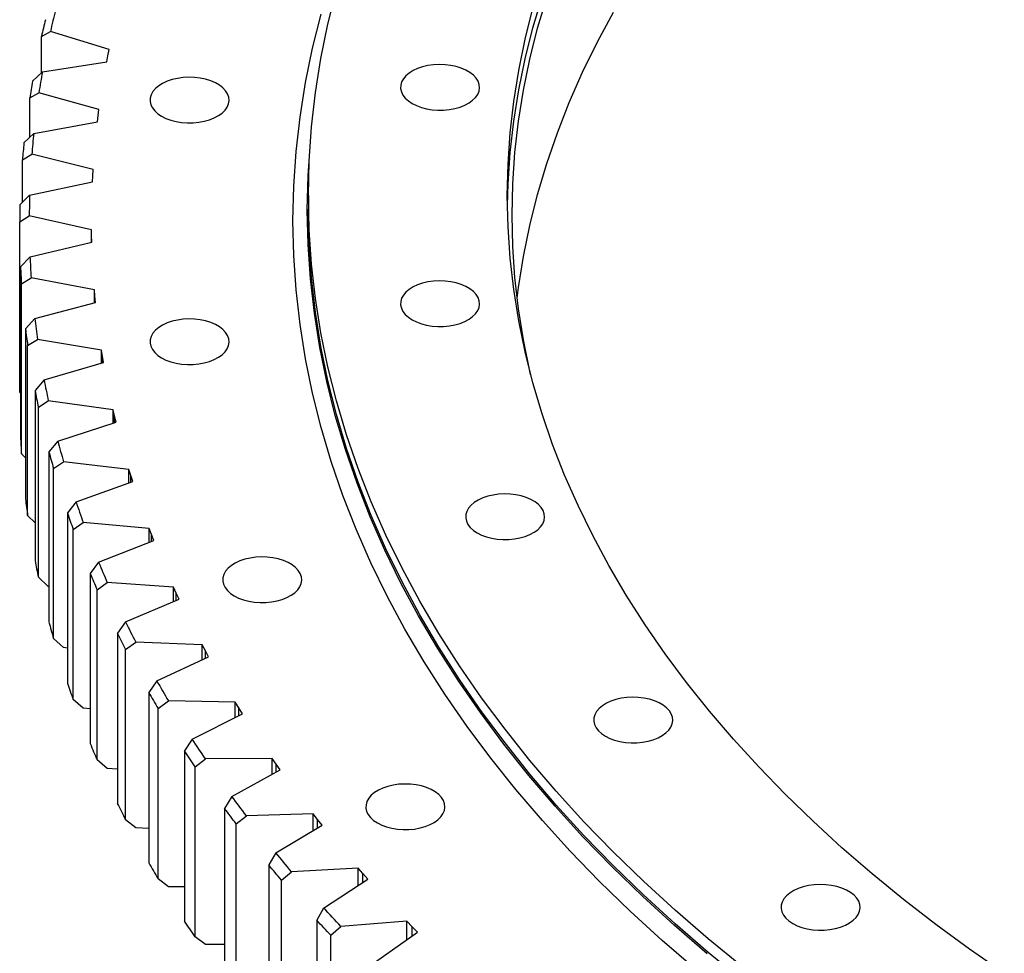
# Model space of a CAD drawing. Header units: millimetres. Extents: x -752 to 10358, y 20926 to 30006.
# Tile 9 of 15: x 5747 to 6158, y 25189 to 25579. Entities that reach past the tile are written whole.
import ezdxf

# ---------------------------------------------------------------- set-up
doc = ezdxf.new("R2010")
doc.units = ezdxf.units.MM
doc.header["$LTSCALE"] = 50

msp = doc.modelspace()

# ---------------------------------------------------------------- linework, layer by layer
at = {"linetype": 'Continuous', "lineweight": 25}
for p, q in [((5755.91, 25572.15), (5759.68, 25574.25)), ((5784.23, 25566.65), (5759.68, 25574.25)), ((5755.91, 25556.99), (5755.91, 25572.15)), ((5783.69, 25564.08), (5784.23, 25566.65)), ((5756.29, 25557.35), (5783.2, 25561.51)), ((5783.2, 25561.51), (5783.69, 25564.08)), ((5756.29, 25557.35), (5752.16, 25553.45)), ((5751.01, 25546.44), (5754.86, 25548.63)), ((5779.94, 25541.64), (5754.86, 25548.63)), ((5751.01, 25530.01), (5751.01, 25546.44)), ((5779.59, 25539.06), (5779.94, 25541.64)), ((5752.71, 25531.67), (5779.28, 25536.47)), ((5779.28, 25536.47), (5779.59, 25539.06)), ((5752.71, 25531.67), (5748.62, 25527.66)), ((5747.99, 25520.64), (5751.91, 25522.92)), ((5747.99, 25502.86), (5747.99, 25520.64)), ((5777.48, 25516.54), (5751.91, 25522.92)), ((5777.31, 25513.95), (5777.48, 25516.54)), ((5777.19, 25511.37), (5777.31, 25513.95)), ((5750.99, 25505.92), (5777.19, 25511.37)), ((5750.99, 25505.92), (5746.96, 25501.82)), ((5867.42, 25505.72), (5867.42, 25500)), ((5746.83, 25494.78), (5750.83, 25497.17)), ((5776.83, 25491.41), (5750.83, 25497.17)), ((5746.83, 25423.74), (5746.83, 25494.78)), ((5776.86, 25488.82), (5776.83, 25491.41)), ((5776.83, 25486.21), (5776.83, 25491.41)), ((5776.93, 25486.23), (5776.86, 25488.82)), ((5776.86, 25486.21), (5776.86, 25488.82)), ((5751.14, 25480.16), (5776.93, 25486.23)), ((5751.14, 25480.16), (5747.18, 25475.96)), ((5747.18, 25475.96), (5747.18, 25404.92)), ((5747.56, 25468.92), (5751.61, 25471.4)), ((5778.01, 25466.28), (5751.61, 25471.4)), ((5747.56, 25397.89), (5747.56, 25468.92)), ((5778.23, 25463.69), (5778.01, 25466.28)), ((5778.01, 25460.98), (5778.01, 25466.28)), ((5778.48, 25461.11), (5778.23, 25463.69)), ((5778.23, 25461.04), (5778.23, 25463.69)), ((5753.15, 25454.42), (5778.48, 25461.11)), ((5753.15, 25454.42), (5749.26, 25450.12)), ((5749.26, 25450.12), (5749.26, 25379.08)), ((5750.16, 25443.11), (5754.27, 25445.68)), ((5781.01, 25441.2), (5754.27, 25445.68)), ((5750.16, 25372.07), (5750.16, 25443.11)), ((5781.42, 25438.62), (5781.01, 25441.2)), ((5781.01, 25435.8), (5781.01, 25441.2)), ((5781.86, 25436.05), (5781.42, 25438.62)), ((5781.42, 25435.92), (5781.42, 25438.62)), ((5757.04, 25428.75), (5781.86, 25436.05)), ((5757.04, 25428.75), (5753.23, 25424.36)), ((5747.18, 25423.39), (5746.83, 25423.74)), ((5753.23, 25424.36), (5753.23, 25353.32)), ((5754.63, 25417.37), (5758.78, 25420.05)), ((5754.63, 25346.33), (5754.63, 25417.37)), ((5785.83, 25416.22), (5758.78, 25420.05)), ((5786.42, 25413.65), (5785.83, 25416.22)), ((5785.83, 25410.69), (5785.83, 25416.22)), ((5787.05, 25411.09), (5786.42, 25413.65)), ((5786.42, 25410.88), (5786.42, 25413.65)), ((5762.78, 25403.2), (5787.05, 25411.09)), ((5762.78, 25403.2), (5759.05, 25398.72)), ((5749.26, 25396.18), (5747.56, 25397.89)), ((5759.05, 25398.72), (5759.05, 25327.68)), ((5760.96, 25391.77), (5765.15, 25394.55)), ((5792.46, 25391.37), (5765.15, 25394.55)), ((5760.96, 25320.73), (5760.96, 25391.77)), ((5793.23, 25388.82), (5792.46, 25391.37)), ((5792.46, 25385.71), (5792.46, 25391.37)), ((5794.05, 25386.28), (5793.23, 25388.82)), ((5793.23, 25385.99), (5793.23, 25388.82)), ((5770.37, 25377.81), (5794.05, 25386.28)), ((5770.37, 25377.81), (5766.74, 25373.24)), ((5753.23, 25369.11), (5750.16, 25372.07)), ((5766.74, 25373.24), (5766.74, 25302.2)), ((5769.15, 25366.34), (5773.37, 25369.22)), ((5800.88, 25366.71), (5773.37, 25369.22)), ((5769.15, 25295.3), (5769.15, 25366.34)), ((5801.84, 25364.18), (5800.88, 25366.71)), ((5800.88, 25360.89), (5800.88, 25366.71)), ((5802.84, 25361.66), (5801.84, 25364.18)), ((5801.84, 25361.27), (5801.84, 25364.18)), ((5779.8, 25352.62), (5802.84, 25361.66)), ((5779.8, 25352.62), (5776.26, 25347.97)), ((5776.26, 25347.97), (5776.26, 25276.93)), ((5758.78, 25342.48), (5754.63, 25346.33)), ((5779.17, 25341.14), (5783.42, 25344.12)), ((5811.08, 25342.27), (5783.42, 25344.12)), ((5759.05, 25342.44), (5758.78, 25342.48)), ((5779.17, 25270.1), (5779.17, 25341.14)), ((5812.23, 25339.77), (5811.08, 25342.27)), ((5811.08, 25336.28), (5811.08, 25342.27)), ((5813.41, 25337.27), (5812.23, 25339.77)), ((5812.23, 25336.77), (5812.23, 25339.77)), ((5791.04, 25327.69), (5813.41, 25337.27)), ((5791.04, 25327.69), (5787.61, 25322.95)), ((5787.61, 25322.95), (5787.61, 25251.91)), ((5765.15, 25316.98), (5760.96, 25320.73)), ((5791.01, 25316.19), (5795.27, 25319.28)), ((5823.05, 25318.1), (5795.27, 25319.28)), ((5766.74, 25316.79), (5765.15, 25316.98)), ((5791.01, 25245.15), (5791.01, 25316.19)), ((5824.37, 25315.63), (5823.05, 25318.1)), ((5823.05, 25311.91), (5823.05, 25318.1)), ((5825.73, 25313.16), (5824.37, 25315.63)), ((5824.37, 25312.53), (5824.37, 25315.63)), ((5804.09, 25303.05), (5825.73, 25313.16)), ((5804.09, 25303.05), (5800.76, 25298.23)), ((5800.76, 25298.23), (5800.76, 25227.19)), ((5773.37, 25291.65), (5769.15, 25295.3)), ((5804.65, 25291.56), (5808.92, 25294.75)), ((5836.76, 25294.25), (5808.92, 25294.75)), ((5838.26, 25291.81), (5836.76, 25294.25)), ((5836.76, 25287.83), (5836.76, 25294.25)), ((5776.26, 25291.39), (5773.37, 25291.65)), ((5804.65, 25220.52), (5804.65, 25291.56)), ((5839.8, 25289.37), (5838.26, 25291.81)), ((5838.26, 25288.59), (5838.26, 25291.81)), ((5818.91, 25278.74), (5839.8, 25289.37)), ((5818.91, 25278.74), (5815.7, 25273.84)), ((5815.7, 25273.84), (5815.7, 25202.81)), ((5783.42, 25266.55), (5779.17, 25270.1)), ((5820.06, 25267.27), (5824.34, 25270.57)), ((5852.19, 25270.74), (5824.34, 25270.57)), ((5853.87, 25268.34), (5852.19, 25270.74)), ((5852.19, 25264.07), (5852.19, 25270.74)), ((5787.61, 25266.27), (5783.42, 25266.55)), ((5820.06, 25196.24), (5820.06, 25267.27)), ((5835.47, 25254.82), (5855.58, 25265.94)), ((5855.58, 25265.94), (5853.87, 25268.34)), ((5853.87, 25265), (5853.87, 25268.34)), ((5835.47, 25254.82), (5832.39, 25249.84)), ((5832.39, 25249.84), (5832.39, 25178.8)), ((5795.27, 25241.71), (5791.01, 25245.15)), ((5837.23, 25243.39), (5841.5, 25246.78)), ((5869.31, 25247.63), (5841.5, 25246.78)), ((5871.16, 25245.27), (5869.31, 25247.63)), ((5869.31, 25240.67), (5869.31, 25247.63)), ((5873.05, 25242.92), (5871.16, 25245.27)), ((5871.16, 25241.78), (5871.16, 25245.27)), ((5800.76, 25241.47), (5795.27, 25241.71)), ((5837.23, 25172.35), (5837.23, 25243.39)), ((5853.76, 25231.32), (5873.05, 25242.92)), ((5853.76, 25231.32), (5850.8, 25226.27)), ((5850.8, 25226.27), (5850.8, 25155.23)), ((5888.09, 25224.95), (5860.37, 25223.43)), ((5890.11, 25222.64), (5888.09, 25224.95)), ((5888.09, 25217.67), (5888.09, 25224.95)), ((5808.92, 25217.18), (5804.65, 25220.52)), ((5856.11, 25219.93), (5860.37, 25223.43)), ((5856.11, 25148.89), (5856.11, 25219.93)), ((5873.74, 25208.28), (5892.17, 25220.33)), ((5892.17, 25220.33), (5890.11, 25222.64)), ((5890.11, 25218.99), (5890.11, 25222.64)), ((5815.7, 25217.05), (5808.92, 25217.18)), ((5873.74, 25208.28), (5870.91, 25203.16)), ((5870.91, 25203.16), (5870.91, 25132.12)), ((5876.67, 25196.96), (5880.91, 25200.56)), ((5908.51, 25202.74), (5880.91, 25200.56)), ((5910.69, 25200.48), (5908.51, 25202.74)), ((5908.51, 25195.09), (5908.51, 25202.74)), ((5912.91, 25198.23), (5910.69, 25200.48)), ((5910.69, 25196.65), (5910.69, 25200.48)), ((5824.34, 25193), (5820.06, 25196.24)), ((5876.67, 25125.92), (5876.67, 25196.96)), ((5895.38, 25185.74), (5912.91, 25198.23)), ((5832.39, 25193.05), (5824.34, 25193))]:
    msp.add_line(p, q, dxfattribs=at)
at = {"linetype": 'Continuous', "lineweight": 25, "flags": 128}
for points in [[(6048.66, 25183.7), (6034.33, 25195.41), (6020.52, 25207.34), (6007.27, 25219.47), (5994.56, 25231.79), (5982.42, 25244.31), (5970.86, 25257), (5959.87, 25269.86), (5949.47, 25282.89), (5939.66, 25296.07), (5930.45, 25309.39), (5921.85, 25322.84), (5913.87, 25336.42), (5906.5, 25350.12), (5899.76, 25363.92), (5893.64, 25377.83), (5888.16, 25391.81), (5883.31, 25405.88), (5879.11, 25420.02), (5875.54, 25434.21), (5872.62, 25448.45), (5870.35, 25462.73), (5868.72, 25477.05), (5867.75, 25491.38), (5867.42, 25505.72), (5867.75, 25520.06), (5868.72, 25534.39), (5870.35, 25548.7), (5872.62, 25562.98), (5875.54, 25577.23), (5879.11, 25591.42)], [(5950.45, 25501.63), (5950.72, 25510.64), (5951.61, 25523.72), (5953.09, 25536.78), (5955.17, 25549.81), (5957.83, 25562.81), (5961.08, 25575.76), (5964.92, 25588.66)], [(5960.14, 25431.03), (5959.81, 25432.45), (5957.15, 25445.42), (5955.08, 25458.42), (5953.61, 25471.45), (5952.72, 25484.5), (5952.42, 25497.55), (5952.72, 25510.61), (5953.61, 25523.66), (5955.08, 25536.69), (5957.15, 25549.69), (5959.81, 25562.66), (5963.06, 25575.58), (5966.89, 25588.45)], [(6028.97, 25182.76), (6015.07, 25194.76), (6001.72, 25206.97), (5988.93, 25219.38), (5976.71, 25231.98), (5965.06, 25244.76), (5954, 25257.71), (5943.53, 25270.83), (5933.65, 25284.1), (5924.39, 25297.51), (5915.73, 25311.06), (5907.69, 25324.73), (5900.27, 25338.52), (5893.48, 25352.42), (5887.32, 25366.42), (5881.8, 25380.5), (5876.92, 25394.66), (5872.69, 25408.89), (5869.1, 25423.19), (5866.16, 25437.53), (5863.87, 25451.91), (5862.23, 25466.32), (5861.25, 25480.74), (5860.92, 25495.18), (5861.25, 25509.62), (5862.23, 25524.05), (5863.87, 25538.46), (5866.16, 25552.84), (5869.1, 25567.18), (5872.69, 25581.47)], [(6157.91, 25181.04), (6143.41, 25191.1), (6129.38, 25201.38), (6115.81, 25211.87), (6102.73, 25222.55), (6090.13, 25233.44), (6078.04, 25244.5), (6066.44, 25255.75), (6055.37, 25267.17), (6044.81, 25278.75), (6034.78, 25290.49), (6025.29, 25302.38), (6016.34, 25314.4), (6007.94, 25326.56), (6000.09, 25338.84), (5992.81, 25351.23), (5986.08, 25363.73), (5979.93, 25376.33), (5974.35, 25389.01), (5969.35, 25401.78), (5964.92, 25414.61), (5961.08, 25427.51), (5957.83, 25440.46), (5955.17, 25453.46), (5953.09, 25466.49), (5951.61, 25479.55), (5950.72, 25492.63), (5950.42, 25505.72), (5950.72, 25518.8), (5951.61, 25531.88), (5953.09, 25544.94), (5955.17, 25557.97), (5957.83, 25570.97), (5961.08, 25583.92)], [(5954.52, 25462.85), (5955.08, 25467.28), (5957.15, 25480.28), (5959.81, 25493.25), (5963.06, 25506.17), (5966.89, 25519.04), (5971.3, 25531.85), (5976.29, 25544.58), (5981.86, 25557.24), (5988, 25569.81), (5994.71, 25582.28)], [(5910.67, 25544.14), (5912.49, 25543.23), (5914.53, 25542.48), (5916.72, 25541.92), (5919.04, 25541.54), (5921.43, 25541.36), (5923.84, 25541.39), (5926.22, 25541.62), (5928.51, 25542.04), (5930.67, 25542.65), (5932.66, 25543.44), (5934.42, 25544.39), (5935.93, 25545.47), (5937.15, 25546.67), (5938.05, 25547.96), (5938.61, 25549.32), (5938.83, 25550.7), (5938.7, 25552.09), (5938.22, 25553.45), (5937.4, 25554.76), (5936.26, 25555.98), (5934.82, 25557.1), (5933.12, 25558.08), (5931.19, 25558.91), (5929.07, 25559.57), (5926.8, 25560.04), (5924.44, 25560.32), (5922.04, 25560.4), (5919.64, 25560.27), (5917.3, 25559.94), (5915.06, 25559.42), (5912.98, 25558.72), (5911.1, 25557.85), (5909.46, 25556.83), (5908.1, 25555.69), (5907.04, 25554.44), (5906.3, 25553.11), (5905.91, 25551.74), (5905.86, 25550.35), (5906.17, 25548.97), (5906.82, 25547.63), (5907.8, 25546.36), (5909.1, 25545.19), (5910.67, 25544.14)], [(5806.07, 25538.81), (5807.89, 25537.9), (5809.93, 25537.15), (5812.12, 25536.58), (5814.44, 25536.21), (5816.83, 25536.03), (5819.24, 25536.06), (5821.62, 25536.28), (5823.91, 25536.71), (5826.07, 25537.32), (5828.06, 25538.11), (5829.82, 25539.06), (5831.33, 25540.14), (5832.55, 25541.34), (5833.45, 25542.63), (5834.01, 25543.98), (5834.23, 25545.37), (5834.1, 25546.76), (5833.62, 25548.12), (5832.8, 25549.43), (5831.66, 25550.65), (5830.22, 25551.77), (5828.52, 25552.75), (5826.59, 25553.58), (5824.47, 25554.24), (5822.2, 25554.71), (5819.84, 25554.99), (5817.43, 25555.07), (5815.04, 25554.94), (5812.69, 25554.61), (5810.46, 25554.09), (5808.38, 25553.39), (5806.5, 25552.52), (5804.86, 25551.5), (5803.5, 25550.35), (5802.44, 25549.11), (5801.7, 25547.78), (5801.31, 25546.41), (5801.26, 25545.02), (5801.57, 25543.64), (5802.22, 25542.3), (5803.2, 25541.03), (5804.49, 25539.86), (5806.07, 25538.81)], [(6033.91, 25189.13), (6020.1, 25201.06), (6006.84, 25213.19), (5994.13, 25225.53), (5981.98, 25238.05), (5970.41, 25250.75), (5959.42, 25263.62), (5949.01, 25276.65), (5939.2, 25289.83), (5929.99, 25303.16), (5921.38, 25316.62), (5913.39, 25330.21), (5906.02, 25343.91), (5899.27, 25357.73), (5893.16, 25371.63), (5887.67, 25385.63), (5882.82, 25399.7), (5878.61, 25413.85), (5875.04, 25428.05), (5872.12, 25442.3), (5869.85, 25456.59), (5868.22, 25470.91), (5867.25, 25485.24), (5866.92, 25499.59), (5867.25, 25513.94), (5868.22, 25528.28), (5868.24, 25528.48)], [(6048.66, 25177.99), (6034.33, 25189.7), (6020.52, 25201.62), (6007.27, 25213.75), (5994.56, 25226.08), (5982.42, 25238.59), (5970.86, 25251.28), (5959.87, 25264.15), (5949.47, 25277.17), (5939.66, 25290.35), (5930.45, 25303.67), (5921.85, 25317.13), (5913.87, 25330.71), (5906.5, 25344.4), (5899.76, 25358.21), (5893.64, 25372.11), (5888.16, 25386.1), (5883.31, 25400.16), (5879.11, 25414.3), (5875.54, 25428.49), (5872.62, 25442.74), (5870.35, 25457.02), (5868.72, 25471.33), (5867.75, 25485.66), (5867.42, 25500)], [(5910.67, 25453.83), (5912.49, 25452.92), (5914.53, 25452.17), (5916.72, 25451.6), (5919.04, 25451.23), (5921.43, 25451.05), (5923.84, 25451.07), (5926.22, 25451.3), (5928.51, 25451.73), (5930.67, 25452.34), (5932.66, 25453.13), (5934.42, 25454.08), (5935.93, 25455.16), (5937.15, 25456.36), (5938.05, 25457.65), (5938.61, 25459), (5938.83, 25460.39), (5938.7, 25461.78), (5938.22, 25463.14), (5937.4, 25464.45), (5936.26, 25465.67), (5934.82, 25466.79), (5933.12, 25467.77), (5931.19, 25468.6), (5929.07, 25469.26), (5926.8, 25469.73), (5924.44, 25470.01), (5922.04, 25470.08), (5919.64, 25469.96), (5917.3, 25469.63), (5915.06, 25469.11), (5912.98, 25468.41), (5911.1, 25467.54), (5909.46, 25466.52), (5908.1, 25465.37), (5907.04, 25464.13), (5906.3, 25462.8), (5905.91, 25461.43), (5905.86, 25460.04), (5906.17, 25458.66), (5906.82, 25457.32), (5907.8, 25456.05), (5909.1, 25454.88), (5910.67, 25453.83)], [(5806.07, 25437.93), (5807.89, 25437.02), (5809.93, 25436.27), (5812.12, 25435.71), (5814.44, 25435.33), (5816.83, 25435.15), (5819.24, 25435.18), (5821.62, 25435.4), (5823.91, 25435.83), (5826.07, 25436.44), (5828.06, 25437.23), (5829.82, 25438.18), (5831.33, 25439.26), (5832.55, 25440.46), (5833.45, 25441.75), (5834.01, 25443.1), (5834.23, 25444.49), (5834.1, 25445.88), (5833.62, 25447.24), (5832.8, 25448.55), (5831.66, 25449.77), (5830.22, 25450.89), (5828.52, 25451.87), (5826.59, 25452.7), (5824.47, 25453.36), (5822.2, 25453.83), (5819.84, 25454.11), (5817.43, 25454.19), (5815.04, 25454.06), (5812.69, 25453.73), (5810.46, 25453.21), (5808.38, 25452.51), (5806.5, 25451.64), (5804.86, 25450.62), (5803.5, 25449.48), (5802.44, 25448.23), (5801.7, 25446.9), (5801.31, 25445.53), (5801.26, 25444.14), (5801.57, 25442.76), (5802.22, 25441.42), (5803.2, 25440.15), (5804.49, 25438.98), (5806.07, 25437.93)], [(5937.84, 25364.88), (5939.66, 25363.97), (5941.69, 25363.23), (5943.89, 25362.66), (5946.21, 25362.29), (5948.6, 25362.11), (5951.01, 25362.13), (5953.38, 25362.36), (5955.68, 25362.79), (5957.84, 25363.4), (5959.82, 25364.19), (5961.59, 25365.13), (5963.1, 25366.22), (5964.31, 25367.42), (5965.21, 25368.71), (5965.78, 25370.06), (5966, 25371.45), (5965.87, 25372.83), (5965.39, 25374.2), (5964.57, 25375.5), (5963.43, 25376.73), (5961.99, 25377.84), (5960.29, 25378.83), (5958.35, 25379.66), (5956.23, 25380.32), (5953.97, 25380.79), (5951.61, 25381.07), (5949.2, 25381.14), (5946.8, 25381.02), (5944.46, 25380.69), (5942.23, 25380.17), (5940.15, 25379.47), (5938.27, 25378.6), (5936.63, 25377.58), (5935.26, 25376.43), (5934.2, 25375.18), (5933.47, 25373.86), (5933.07, 25372.49), (5933.03, 25371.1), (5933.34, 25369.72), (5933.99, 25368.38), (5934.97, 25367.11), (5936.26, 25365.94), (5937.84, 25364.88)], [(5836.41, 25338.58), (5838.24, 25337.67), (5840.27, 25336.93), (5842.47, 25336.36), (5844.79, 25335.98), (5847.18, 25335.8), (5849.59, 25335.83), (5851.96, 25336.06), (5854.26, 25336.48), (5856.42, 25337.1), (5858.4, 25337.88), (5860.17, 25338.83), (5861.67, 25339.92), (5862.89, 25341.12), (5863.79, 25342.41), (5864.36, 25343.76), (5864.58, 25345.14), (5864.45, 25346.53), (5863.97, 25347.89), (5863.15, 25349.2), (5862.01, 25350.43), (5860.57, 25351.54), (5858.87, 25352.52), (5856.93, 25353.35), (5854.81, 25354.01), (5852.55, 25354.49), (5850.18, 25354.76), (5847.78, 25354.84), (5845.38, 25354.71), (5843.04, 25354.39), (5840.81, 25353.86), (5838.73, 25353.16), (5836.85, 25352.29), (5835.21, 25351.27), (5833.84, 25350.13), (5832.78, 25348.88), (5832.04, 25347.56), (5831.65, 25346.18), (5831.61, 25344.79), (5831.91, 25343.41), (5832.56, 25342.08), (5833.55, 25340.81), (5834.84, 25339.63), (5836.41, 25338.58)], [(5991.34, 25280.02), (5993.17, 25279.11), (5995.2, 25278.36), (5997.4, 25277.79), (5999.72, 25277.42), (6002.11, 25277.24), (6004.52, 25277.27), (6006.89, 25277.49), (6009.19, 25277.92), (6011.35, 25278.53), (6013.33, 25279.32), (6015.1, 25280.27), (6016.6, 25281.35), (6017.82, 25282.55), (6018.72, 25283.84), (6019.29, 25285.19), (6019.51, 25286.58), (6019.38, 25287.97), (6018.89, 25289.33), (6018.08, 25290.64), (6016.94, 25291.86), (6015.5, 25292.98), (6013.79, 25293.96), (6011.86, 25294.79), (6009.74, 25295.45), (6007.47, 25295.92), (6005.11, 25296.2), (6002.71, 25296.28), (6000.31, 25296.15), (5997.97, 25295.82), (5995.74, 25295.3), (5993.66, 25294.6), (5991.78, 25293.73), (5990.14, 25292.71), (5988.77, 25291.56), (5987.71, 25290.32), (5986.97, 25288.99), (5986.58, 25287.62), (5986.54, 25286.23), (5986.84, 25284.85), (5987.49, 25283.51), (5988.48, 25282.24), (5989.77, 25281.07), (5991.34, 25280.02)], [(5824.34, 25270.57), (5823.65, 25271.59), (5822.96, 25272.61), (5822.28, 25273.63), (5821.6, 25274.65), (5820.92, 25275.67), (5820.25, 25276.69), (5819.57, 25277.72), (5818.91, 25278.74)], [(5820.06, 25267.27), (5819.51, 25268.09), (5818.96, 25268.91), (5818.41, 25269.73), (5817.86, 25270.56), (5817.32, 25271.38), (5816.78, 25272.2), (5816.23, 25273.02), (5815.7, 25273.84)], [(5896.18, 25243.78), (5898, 25242.88), (5900.04, 25242.13), (5902.24, 25241.56), (5904.56, 25241.19), (5906.94, 25241.01), (5909.35, 25241.03), (5911.73, 25241.26), (5914.02, 25241.69), (5916.18, 25242.3), (5918.17, 25243.09), (5919.93, 25244.04), (5921.44, 25245.12), (5922.66, 25246.32), (5923.56, 25247.61), (5924.13, 25248.96), (5924.35, 25250.35), (5924.21, 25251.73), (5923.73, 25253.1), (5922.91, 25254.4), (5921.77, 25255.63), (5920.34, 25256.75), (5918.63, 25257.73), (5916.7, 25258.56), (5914.58, 25259.22), (5912.31, 25259.69), (5909.95, 25259.97), (5907.55, 25260.04), (5905.15, 25259.92), (5902.81, 25259.59), (5900.57, 25259.07), (5898.49, 25258.37), (5896.61, 25257.5), (5894.97, 25256.48), (5893.61, 25255.33), (5892.55, 25254.08), (5891.81, 25252.76), (5891.42, 25251.39), (5891.37, 25250), (5891.68, 25248.62), (5892.33, 25247.28), (5893.31, 25246.01), (5894.61, 25244.84), (5896.18, 25243.78)], [(5841.5, 25246.78), (5840.74, 25247.78), (5839.97, 25248.79), (5839.22, 25249.79), (5838.46, 25250.79), (5837.71, 25251.8), (5836.96, 25252.8), (5836.22, 25253.81), (5835.47, 25254.82)], [(5837.23, 25243.39), (5836.62, 25244.19), (5836.01, 25245), (5835.4, 25245.8), (5834.79, 25246.61), (5834.19, 25247.42), (5833.58, 25248.23), (5832.98, 25249.03), (5832.39, 25249.84)], [(5860.37, 25223.43), (5859.53, 25224.41), (5858.7, 25225.4), (5857.87, 25226.38), (5857.04, 25227.37), (5856.22, 25228.35), (5855.4, 25229.34), (5854.58, 25230.33), (5853.76, 25231.32)], [(5856.11, 25219.93), (5855.44, 25220.72), (5854.77, 25221.51), (5854.1, 25222.3), (5853.44, 25223.1), (5852.78, 25223.89), (5852.12, 25224.68), (5851.46, 25225.47), (5850.8, 25226.27)], [(6069.57, 25201.8), (6071.39, 25200.89), (6073.42, 25200.15), (6075.62, 25199.58), (6077.94, 25199.2), (6080.33, 25199.03), (6082.74, 25199.05), (6085.11, 25199.28), (6087.41, 25199.71), (6089.57, 25200.32), (6091.55, 25201.11), (6093.32, 25202.05), (6094.82, 25203.14), (6096.04, 25204.34), (6096.94, 25205.63), (6097.51, 25206.98), (6097.73, 25208.36), (6097.6, 25209.75), (6097.12, 25211.12), (6096.3, 25212.42), (6095.16, 25213.65), (6093.72, 25214.76), (6092.02, 25215.75), (6090.08, 25216.58), (6087.96, 25217.24), (6085.7, 25217.71), (6083.34, 25217.99), (6080.93, 25218.06), (6078.53, 25217.94), (6076.19, 25217.61), (6073.96, 25217.09), (6071.88, 25216.39), (6070, 25215.52), (6068.36, 25214.5), (6066.99, 25213.35), (6065.93, 25212.1), (6065.2, 25210.78), (6064.8, 25209.41), (6064.76, 25208.02), (6065.06, 25206.64), (6065.72, 25205.3), (6066.7, 25204.03), (6067.99, 25202.86), (6069.57, 25201.8)], [(5880.91, 25200.56), (5880.01, 25201.52), (5879.1, 25202.48), (5878.2, 25203.44), (5877.3, 25204.41), (5876.41, 25205.37), (5875.52, 25206.34), (5874.63, 25207.31), (5873.74, 25208.28)], [(5876.67, 25196.96), (5875.95, 25197.73), (5875.22, 25198.5), (5874.5, 25199.28), (5873.78, 25200.05), (5873.06, 25200.83), (5872.34, 25201.6), (5871.63, 25202.38), (5870.91, 25203.16)], [(5820.06, 25196.24), (5819.51, 25197.06), (5818.96, 25197.88), (5818.41, 25198.7), (5817.86, 25199.52), (5817.32, 25200.34), (5816.78, 25201.16), (5816.23, 25201.98), (5815.7, 25202.81)]]:
    msp.add_lwpolyline(points, dxfattribs=at)
at = {"linetype": 'Continuous', "lineweight": 25}
for centre, radius, start, end in [((6125.49, 25492.03), 374.94, 165.97, 167.3327), ((6122.9, 25488.75), 376.35, 166.1059, 167.1968), ((6115.37, 25494.08), 364.61, 170.0065, 171.3948), ((6112.74, 25490.81), 365.98, 170.1449, 171.2563), ((6108.87, 25494.93), 358.06, 174.1101, 175.5154), ((6106.21, 25491.66), 359.4, 174.2503, 175.3752), ((6106.07, 25495.1), 355.25, 178.2544, 179.667), ((6103.4, 25491.83), 356.58, 178.3953, 179.5262), ((6107.01, 25495.14), 356.19, 182.4109, 183.821), ((6104.34, 25491.87), 357.52, 182.5515, 183.6804), ((6111.66, 25495.58), 360.86, 186.5506, 187.9485), ((6109.01, 25492.32), 362.22, 186.69, 187.8091), ((6119.99, 25496.97), 369.3, 190.6452, 192.0217), ((6117.37, 25493.71), 370.69, 190.7825, 191.8844), ((6104.34, 25420.84), 357.52, 182.5515, 183.6804), ((6131.87, 25499.81), 381.53, 194.6686, 196.0156), ((6129.3, 25496.56), 382.96, 194.803, 195.8813), ((6109.01, 25421.28), 362.22, 186.69, 187.8091), ((6147.18, 25504.6), 397.57, 198.5981, 199.9086), ((6144.67, 25501.37), 399.06, 198.7288, 199.7779), ((6117.37, 25422.67), 370.69, 190.7825, 191.8844), ((6165.72, 25511.8), 417.46, 202.4144, 203.683), ((6163.27, 25508.6), 419.03, 202.541, 203.5565), ((6129.3, 25425.52), 382.96, 194.803, 195.8813), ((6187.27, 25521.82), 441.23, 206.1031, 207.3256), ((6184.9, 25518.66), 442.89, 206.225, 207.2037), ((6144.67, 25430.33), 399.06, 198.7288, 199.7779), ((6211.57, 25535.03), 468.89, 209.6536, 210.8276), ((6209.29, 25531.92), 470.65, 209.7707, 210.7105), ((6163.27, 25437.56), 419.03, 202.541, 203.5565), ((6184.9, 25447.62), 442.89, 206.225, 207.2037), ((6209.29, 25460.88), 470.65, 209.7707, 210.7105)]:
    msp.add_arc(centre, radius, start, end, dxfattribs=at)

doc.saveas('drawing.dxf')
